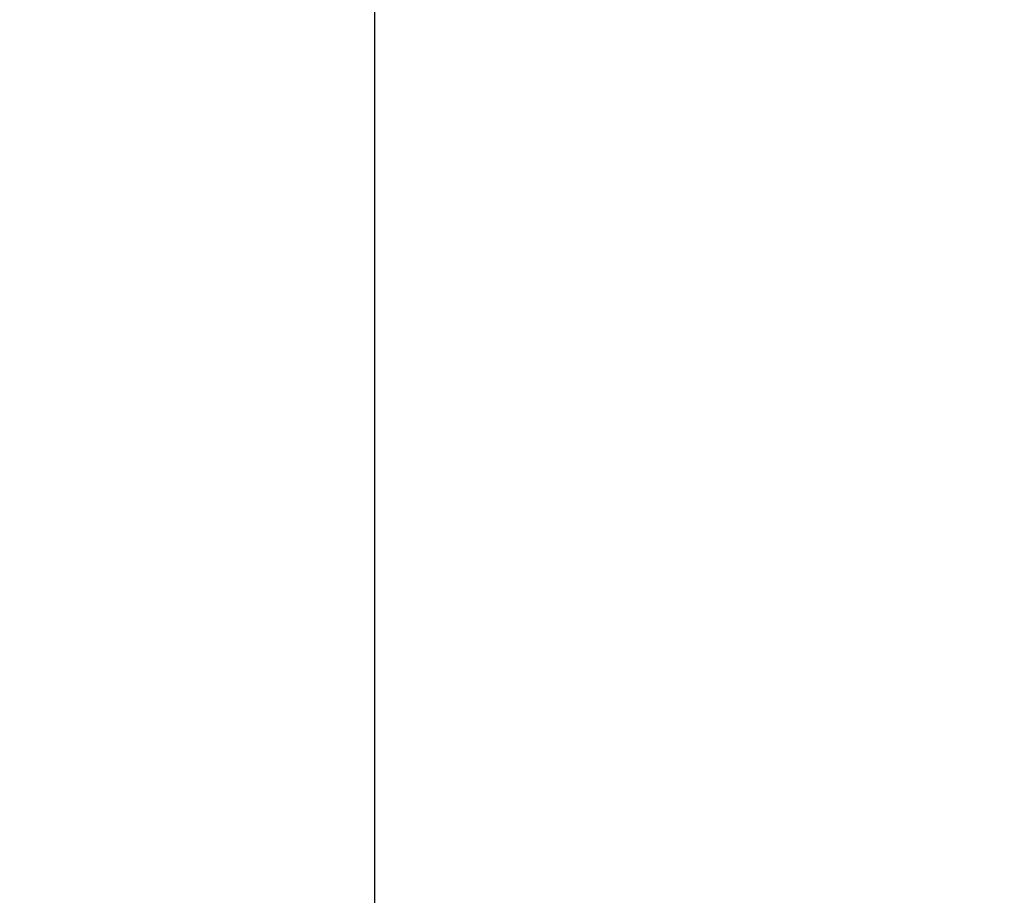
# Model space of a CAD drawing. Header units: millimetres. Extents: x 0 to 420, y 0 to 297.
# Tile 107 of 256: x 69 to 83, y 149 to 161. Entities that reach past the tile are written whole.
import ezdxf

# ---------------------------------------------------------------- set-up
doc = ezdxf.new("R2010")
doc.units = ezdxf.units.MM
doc.header["$LTSCALE"] = 23.1
doc.layers.get('0').update_dxf_attribs({"linetype": 'CONTINUOUS'})
doc.layers.add('DIM_PILOTEES', color=7, linetype='CONTINUOUS')
doc.styles.add('TEXTSTYLE_5', font='txt', dxfattribs={"width": 1.142857})
doc.dimstyles.new('DIMSTYLE_4', dxfattribs={"dimtxt": 2.5, "dimasz": 0.1875, "dimexe": 0.125, "dimexo": 0.0625, "dimgap": 1.25, "dimtad": 0, "dimtih": 1, "dimtoh": 1, "dimdsep": 46, "dimtxsty": 'TEXTSTYLE_5', "dimblk": '_FILLED', "dimblk1": '_FILLED', "dimblk2": '_FILLED', "dimcen": 0.09, "dimazin": 2, "dimtfac": 1, "dimtofl": 0, "dimtmove": 0, "dimatfit": 3, "dimldrblk": '_FILLED', "dimfxl": 1, "dimtolj": 1, "dimarcsym": 0})

# ---------------------------------------------------------------- blocks, each defined once
blk = doc.blocks.new('_FILLED')
at = {"color": 0, "linetype": 'BYBLOCK'}
blk.add_solid([(0, 0), (-1, 0.167), (-1, -0.167)], dxfattribs=at)
blk = doc.blocks.new('*D13')
at = {"layer": 'DIM_PILOTEES', "color": 2, "linetype": 'CONTINUOUS'}
for p, q in [((77.287, 161.622), (74.305, 161.622)), ((74.43, 161.622), (74.43, 146.67)), ((77.363, 161.622), (77.287, 161.622)), ((74.43, 129.447), (74.43, 141.67)), ((77.287, 129.447), (74.305, 129.447)), ((98.893, 129.447), (77.287, 129.447))]:
    blk.add_line(p, q, dxfattribs=at)
at = {"layer": 'DIM_PILOTEES', "color": 2, "linetype": 'CONTINUOUS', "xscale": 0.1875, "yscale": 0.1875, "zscale": 0.1875}
for p, rotation in [((74.43, 161.622), 90), ((74.43, 129.447), 270)]:
    blk.add_blockref('_FILLED', p, dxfattribs=dict(at, rotation=rotation))
at = {"layer": 'DIM_PILOTEES', "color": 2, "linetype": 'CONTINUOUS', "insert": (74.43, 145.42), "char_height": 2.5, "width": 8.57143, "attachment_point": 2, "line_spacing_factor": 0.9, "style": 'TEXTSTYLE_5'}
blk.add_mtext('{\\ftxt;\\W0.0001;\\H0.0001;\\~}{\\ftxt;\\W2.2857142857;\\H2.5; }{\\ftxt;\\W0.0001;\\H0.0001;\\~}', dxfattribs=at)
blk = doc.blocks.new('*D14')
at = {"layer": 'DIM_PILOTEES', "color": 2, "linetype": 'CONTINUOUS'}
for p, q in [((66.664, 214.622), (63.682, 214.622)), ((63.807, 214.622), (63.807, 170.264)), ((124.063, 214.622), (66.664, 214.622)), ((63.807, 129.447), (63.807, 165.264)), ((66.664, 129.447), (63.682, 129.447)), ((98.893, 129.447), (66.664, 129.447))]:
    blk.add_line(p, q, dxfattribs=at)
at = {"layer": 'DIM_PILOTEES', "color": 2, "linetype": 'CONTINUOUS', "xscale": 0.1875, "yscale": 0.1875, "zscale": 0.1875}
for p, rotation in [((63.807, 214.622), 90), ((63.807, 129.447), 270)]:
    blk.add_blockref('_FILLED', p, dxfattribs=dict(at, rotation=rotation))
at = {"layer": 'DIM_PILOTEES', "color": 2, "linetype": 'CONTINUOUS', "insert": (63.807, 169.014), "char_height": 2.5, "width": 8.57143, "attachment_point": 2, "line_spacing_factor": 0.9, "style": 'TEXTSTYLE_5'}
blk.add_mtext('{\\ftxt;\\W0.0001;\\H0.0001;\\~}{\\ftxt;\\W2.2857142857;\\H2.5; }{\\ftxt;\\W0.0001;\\H0.0001;\\~}', dxfattribs=at)

msp = doc.modelspace()

# ---------------------------------------------------------------- dimensions: what is measured, and where the dimension line sits
at = {"layer": 'DIM_PILOTEES', "color": 2, "linetype": 'CONTINUOUS'}
for base, p1, p2, angle, picture, middle in [((63.807, 214.622), (98.955, 129.447), (124.125, 214.622), 90, '*D14', (60.95, 166.514)), ((74.43, 129.447), (77.425, 161.622), (98.955, 129.447), 270, '*D13', (71.573, 142.92))]:
    dim = msp.add_linear_dim(base=base, p1=p1, p2=p2, angle=angle, text='{\\ftxt;\\W0.0001;\\H0.0001;\\~}{\\ftxt;\\W2.2857142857;\\H2.5; }{\\ftxt;\\W0.0001;\\H0.0001;\\~}', dimstyle='DIMSTYLE_4', dxfattribs=at)
    dim.commit()
    dim.dimension.update_dxf_attribs({"geometry": picture, "text_midpoint": middle, "dimtype": 160})

doc.saveas('drawing.dxf')
